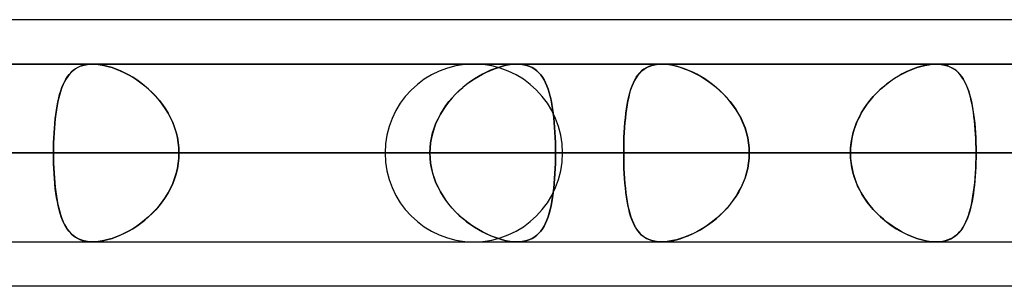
# Model space of a CAD drawing. Header units: millimetres. Extents: x -156 to 156, y -52 to 132.
# Tile 20 of 79: x -55.76 to -50.21, y 62.5 to 64. Entities that reach past the tile are written whole.
import ezdxf

# ---------------------------------------------------------------- set-up
doc = ezdxf.new("R2010")
doc.units = ezdxf.units.MM
doc.layers.add('MAIN-1', color=7, linetype='Continuous')

msp = doc.modelspace()

# ---------------------------------------------------------------- linework, layer by layer
at = {"layer": 'MAIN-1'}
for p, q in [((-39.2091, 64), (-72.3017, 64)), ((-36.0271, 64), (-69.1197, 64)), ((-39.2091, 64), (-69.1197, 64)), ((-36.0271, 64), (-69.1197, 64)), ((-50.5947, 63.75), (-68.8, 63.75)), ((-68.8, 63.75), (-50.5947, 63.75)), ((68.6965, 63.75), (-68.6965, 63.75)), ((68.6965, 63.75), (-68.6965, 63.75)), ((63.1787, 63.75), (-63.1787, 63.75)), ((63.1787, 63.75), (-63.1787, 63.75)), ((-45.074, 63.75), (-61, 63.75)), ((-61, 63.75), (-45.074, 63.75)), ((57.6605, 63.75), (-57.6605, 63.75)), ((57.6605, 63.75), (-57.6605, 63.75)), ((-55.4175, 63.7377), (-55.402, 63.7429)), ((-55.4, 63.7434), (-55.4157, 63.7384)), ((-55.402, 63.7429), (-55.3854, 63.7467)), ((-55.3832, 63.7471), (-55.4, 63.7434)), ((-55.3854, 63.7467), (-55.3679, 63.7491)), ((-55.3655, 63.7493), (-55.3832, 63.7471)), ((-55.3679, 63.7491), (-55.3494, 63.75)), ((-55.3469, 63.75), (-55.3655, 63.7493)), ((-55.3494, 63.75), (-55.349, 63.75)), ((-55.349, 63.75), (-55.3486, 63.75)), ((-55.3486, 63.75), (-55.3481, 63.75)), ((-55.3481, 63.75), (-55.3477, 63.75)), ((-55.3477, 63.75), (-55.3473, 63.75)), ((-55.3473, 63.75), (-55.3468, 63.75)), ((-55.3267, 63.7492), (-55.3469, 63.75)), ((-52.9555, 63.75), (-55.3469, 63.75)), ((-52.9555, 63.75), (-55.3469, 63.75)), ((-55.3468, 63.75), (-55.3267, 63.7492)), ((-55.3056, 63.7469), (-55.3267, 63.7492)), ((-55.3267, 63.7492), (-55.3056, 63.7469)), ((-55.2837, 63.743), (-55.3056, 63.7469)), ((-55.3056, 63.7469), (-55.2836, 63.743)), ((-55.2611, 63.7376), (-55.2837, 63.743)), ((-55.2836, 63.743), (-55.2611, 63.7376)), ((-39.5486, 63.75), (-53.2, 63.75)), ((-53.2, 63.75), (-39.5486, 63.75)), ((-53.0388, 63.7383), (-53.0169, 63.7434)), ((-53.0168, 63.7434), (-53.0387, 63.7384)), ((-53.0169, 63.7434), (-52.9955, 63.7471)), ((-52.9955, 63.7471), (-53.0168, 63.7434)), ((-52.9955, 63.7471), (-52.9751, 63.7493)), ((-52.975, 63.7493), (-52.9955, 63.7471)), ((-52.9751, 63.7493), (-52.9555, 63.75)), ((-52.9555, 63.75), (-52.975, 63.7493)), ((-52.9555, 63.75), (-52.9363, 63.7492)), ((-52.9363, 63.7492), (-52.9555, 63.75)), ((-52.9363, 63.7492), (-52.9181, 63.7469)), ((-52.9182, 63.7469), (-52.9363, 63.7492)), ((-52.901, 63.743), (-52.9182, 63.7469)), ((-52.9181, 63.7469), (-52.901, 63.743)), ((-52.901, 63.743), (-52.885, 63.7376)), ((-52.885, 63.7376), (-52.901, 63.743)), ((-52.1971, 63.7427), (-52.2132, 63.7371)), ((-52.2122, 63.7375), (-52.1963, 63.743)), ((-52.1796, 63.7468), (-52.1971, 63.7427)), ((-52.1963, 63.743), (-52.1791, 63.7469)), ((-52.1611, 63.7492), (-52.1796, 63.7468)), ((-52.1791, 63.7469), (-52.1609, 63.7492)), ((-52.1417, 63.75), (-52.1611, 63.7492)), ((-52.1609, 63.7492), (-52.1417, 63.75)), ((-52.1219, 63.7493), (-52.1417, 63.75)), ((-52.1417, 63.75), (-52.1222, 63.7493)), ((52.1417, 63.75), (-52.1417, 63.75)), ((52.1417, 63.75), (-52.1417, 63.75)), ((-52.1222, 63.7493), (-52.1018, 63.7471)), ((-52.1013, 63.747), (-52.1219, 63.7493)), ((-52.1018, 63.7471), (-52.0805, 63.7435)), ((-52.0798, 63.7433), (-52.1013, 63.747)), ((-52.0805, 63.7435), (-52.0586, 63.7384)), ((-52.0577, 63.7382), (-52.0798, 63.7433)), ((-50.6806, 63.7375), (-50.658, 63.743)), ((-50.6546, 63.7437), (-50.6759, 63.7388)), ((-50.658, 63.743), (-50.636, 63.7469)), ((-50.6337, 63.7472), (-50.6546, 63.7437)), ((-50.636, 63.7469), (-50.6148, 63.7492)), ((-50.6138, 63.7493), (-50.6337, 63.7472)), ((-50.6148, 63.7492), (-50.5947, 63.75)), ((-50.5947, 63.75), (-50.6138, 63.7493)), ((-50.5947, 63.75), (-50.5946, 63.75)), ((-50.577, 63.7494), (-50.5947, 63.75)), ((-50.5946, 63.75), (-50.5944, 63.75)), ((-50.5944, 63.75), (-50.5943, 63.75)), ((-50.5943, 63.75), (-50.5942, 63.75)), ((-50.5942, 63.75), (-50.5941, 63.75)), ((-50.5941, 63.75), (-50.5939, 63.75)), ((-50.5939, 63.75), (-50.5754, 63.7492)), ((-50.5602, 63.7474), (-50.577, 63.7494)), ((-50.5754, 63.7492), (-50.5578, 63.747)), ((-50.5443, 63.7442), (-50.5602, 63.7474)), ((-50.5578, 63.747), (-50.541, 63.7433)), ((-50.5292, 63.7397), (-50.5443, 63.7442)), ((-50.541, 63.7433), (-50.5254, 63.7383)), ((-55.489, 63.6799), (-55.4794, 63.6924)), ((-55.4782, 63.6938), (-55.4881, 63.6812)), ((-55.4794, 63.6924), (-55.4689, 63.7039)), ((-55.4676, 63.7052), (-55.4782, 63.6938)), ((-55.4689, 63.7039), (-55.4576, 63.7142)), ((-55.4561, 63.7153), (-55.4676, 63.7052)), ((-55.4576, 63.7142), (-55.4452, 63.7232)), ((-55.4436, 63.7243), (-55.4561, 63.7153)), ((-55.4452, 63.7232), (-55.4319, 63.7311)), ((-55.4302, 63.732), (-55.4436, 63.7243)), ((-55.4319, 63.7311), (-55.4175, 63.7377)), ((-55.4157, 63.7384), (-55.4302, 63.732)), ((-55.238, 63.7307), (-55.2611, 63.7376)), ((-55.2611, 63.7376), (-55.2382, 63.7307)), ((-55.2382, 63.7307), (-55.215, 63.7225)), ((-55.2148, 63.7224), (-55.238, 63.7307)), ((-55.215, 63.7225), (-55.1917, 63.7129)), ((-55.1914, 63.7128), (-55.2148, 63.7224)), ((-55.1917, 63.7129), (-55.1684, 63.702)), ((-55.1681, 63.7019), (-55.1914, 63.7128)), ((-55.1684, 63.702), (-55.1451, 63.6898)), ((-55.1449, 63.6897), (-55.1681, 63.7019)), ((-55.1451, 63.6898), (-55.1219, 63.6763)), ((-55.1219, 63.6763), (-55.1449, 63.6897)), ((-53.1742, 63.6811), (-53.1518, 63.6936)), ((-53.1513, 63.6938), (-53.1739, 63.6812)), ((-53.1518, 63.6936), (-53.1291, 63.7049)), ((-53.1286, 63.7052), (-53.1513, 63.6938)), ((-53.1291, 63.7049), (-53.1064, 63.7151)), ((-53.1059, 63.7153), (-53.1286, 63.7052)), ((-53.1064, 63.7151), (-53.0837, 63.7241)), ((-53.0833, 63.7243), (-53.1059, 63.7153)), ((-53.0837, 63.7241), (-53.0611, 63.7319)), ((-53.0609, 63.732), (-53.0833, 63.7243)), ((-53.0611, 63.7319), (-53.0388, 63.7383)), ((-53.0387, 63.7384), (-53.0609, 63.732)), ((-52.885, 63.7376), (-52.8703, 63.7307)), ((-52.8702, 63.7307), (-52.885, 63.7376)), ((-52.8703, 63.7307), (-52.8567, 63.7225)), ((-52.8566, 63.7224), (-52.8702, 63.7307)), ((-52.8567, 63.7225), (-52.8442, 63.7129)), ((-52.8441, 63.7128), (-52.8566, 63.7224)), ((-52.8442, 63.7129), (-52.8328, 63.702)), ((-52.8327, 63.7019), (-52.8441, 63.7128)), ((-52.8328, 63.702), (-52.8223, 63.6898)), ((-52.8222, 63.6897), (-52.8327, 63.7019)), ((-52.8223, 63.6898), (-52.8126, 63.6763)), ((-52.8126, 63.6763), (-52.8222, 63.6897)), ((-52.2762, 63.6874), (-52.2858, 63.6735)), ((-52.2842, 63.676), (-52.2746, 63.6895)), ((-52.2657, 63.7001), (-52.2762, 63.6874)), ((-52.2746, 63.6895), (-52.2642, 63.7017)), ((-52.2543, 63.7115), (-52.2657, 63.7001)), ((-52.2642, 63.7017), (-52.2529, 63.7127)), ((-52.2417, 63.7215), (-52.2543, 63.7115)), ((-52.2529, 63.7127), (-52.2404, 63.7223)), ((-52.228, 63.73), (-52.2417, 63.7215)), ((-52.2404, 63.7223), (-52.2269, 63.7306)), ((-52.2132, 63.7371), (-52.228, 63.73)), ((-52.2269, 63.7306), (-52.2122, 63.7375)), ((-52.0586, 63.7384), (-52.0364, 63.7321)), ((-52.0352, 63.7317), (-52.0577, 63.7382)), ((-52.0364, 63.7321), (-52.0139, 63.7244)), ((-52.0124, 63.7239), (-52.0352, 63.7317)), ((-52.0139, 63.7244), (-51.9912, 63.7155)), ((-51.9895, 63.7148), (-52.0124, 63.7239)), ((-51.9912, 63.7155), (-51.9685, 63.7054)), ((-51.9667, 63.7045), (-51.9895, 63.7148)), ((-51.9685, 63.7054), (-51.9459, 63.6941)), ((-51.9439, 63.6931), (-51.9667, 63.7045)), ((-51.9459, 63.6941), (-51.9232, 63.6816)), ((-51.9213, 63.6805), (-51.9439, 63.6931)), ((-50.8193, 63.676), (-50.7963, 63.6895)), ((-50.7859, 63.6952), (-50.8079, 63.6829)), ((-50.7963, 63.6895), (-50.7732, 63.7018)), ((-50.7638, 63.7063), (-50.7859, 63.6952)), ((-50.7732, 63.7018), (-50.75, 63.7127)), ((-50.7416, 63.7163), (-50.7638, 63.7063)), ((-50.75, 63.7127), (-50.7267, 63.7224)), ((-50.7195, 63.7251), (-50.7416, 63.7163)), ((-50.7267, 63.7224), (-50.7035, 63.7306)), ((-50.6976, 63.7326), (-50.7195, 63.7251)), ((-50.7035, 63.7306), (-50.6806, 63.7375)), ((-50.6759, 63.7388), (-50.6976, 63.7326)), ((-50.5151, 63.7339), (-50.5292, 63.7397)), ((-50.5254, 63.7383), (-50.5108, 63.7318)), ((-50.502, 63.727), (-50.5151, 63.7339)), ((-50.5108, 63.7318), (-50.4973, 63.7241)), ((-50.4898, 63.719), (-50.502, 63.727)), ((-50.4973, 63.7241), (-50.4848, 63.7152)), ((-50.4785, 63.7099), (-50.4898, 63.719)), ((-50.4848, 63.7152), (-50.4732, 63.7051)), ((-50.468, 63.6998), (-50.4785, 63.7099)), ((-50.4732, 63.7051), (-50.4626, 63.6938)), ((-50.4583, 63.6887), (-50.468, 63.6998)), ((-50.4626, 63.6938), (-50.4526, 63.6813)), ((-50.4493, 63.6766), (-50.4583, 63.6887)), ((-55.5209, 63.6179), (-55.5139, 63.6352)), ((-55.5134, 63.6363), (-55.5205, 63.6189)), ((-55.5139, 63.6352), (-55.5063, 63.6512)), ((-55.5057, 63.6524), (-55.5134, 63.6363)), ((-55.5063, 63.6512), (-55.498, 63.6662)), ((-55.4972, 63.6674), (-55.5057, 63.6524)), ((-55.498, 63.6662), (-55.489, 63.6799)), ((-55.4881, 63.6812), (-55.4972, 63.6674)), ((-55.0991, 63.6616), (-55.1219, 63.6763)), ((-55.1219, 63.6763), (-55.0989, 63.6614)), ((-55.0766, 63.6456), (-55.0991, 63.6616)), ((-55.0989, 63.6614), (-55.0762, 63.6453)), ((-55.0545, 63.6284), (-55.0766, 63.6456)), ((-55.0762, 63.6453), (-55.0539, 63.6279)), ((-53.2406, 63.6363), (-53.262, 63.6189)), ((-53.2617, 63.6192), (-53.2404, 63.6364)), ((-53.2187, 63.6524), (-53.2406, 63.6363)), ((-53.2404, 63.6364), (-53.2186, 63.6525)), ((-53.1964, 63.6674), (-53.2187, 63.6524)), ((-53.2186, 63.6525), (-53.1965, 63.6674)), ((-53.1965, 63.6674), (-53.1742, 63.6811)), ((-53.1739, 63.6812), (-53.1964, 63.6674)), ((-52.8126, 63.6763), (-52.8037, 63.6614)), ((-52.8038, 63.6616), (-52.8126, 63.6763)), ((-52.7957, 63.6456), (-52.8038, 63.6616)), ((-52.8037, 63.6614), (-52.7955, 63.6453)), ((-52.7883, 63.6284), (-52.7957, 63.6456)), ((-52.7955, 63.6453), (-52.7881, 63.6279)), ((-52.3024, 63.6419), (-52.3096, 63.6243)), ((-52.3083, 63.6278), (-52.3009, 63.6451)), ((-52.2945, 63.6583), (-52.3024, 63.6419)), ((-52.3009, 63.6451), (-52.2929, 63.6612)), ((-52.2858, 63.6735), (-52.2945, 63.6583)), ((-52.2929, 63.6612), (-52.2842, 63.676)), ((-51.9232, 63.6816), (-51.9007, 63.6679)), ((-51.8989, 63.6668), (-51.9213, 63.6805)), ((-51.9007, 63.6679), (-51.8784, 63.653)), ((-51.8768, 63.6519), (-51.8989, 63.6668)), ((-51.8784, 63.653), (-51.8564, 63.637)), ((-51.8549, 63.6358), (-51.8768, 63.6519)), ((-51.8564, 63.637), (-51.8349, 63.6198)), ((-51.8336, 63.6186), (-51.8549, 63.6358)), ((-50.8719, 63.6396), (-50.8923, 63.6231)), ((-50.8867, 63.6278), (-50.8646, 63.6451)), ((-50.851, 63.6551), (-50.8719, 63.6396)), ((-50.8646, 63.6451), (-50.8422, 63.6612)), ((-50.8296, 63.6695), (-50.851, 63.6551)), ((-50.8422, 63.6612), (-50.8193, 63.676)), ((-50.8079, 63.6829), (-50.8296, 63.6695)), ((-50.4526, 63.6813), (-50.4434, 63.6676)), ((-50.4409, 63.6635), (-50.4493, 63.6766)), ((-50.4434, 63.6676), (-50.4349, 63.6527)), ((-50.4331, 63.6494), (-50.4409, 63.6635)), ((-50.4349, 63.6527), (-50.427, 63.6367)), ((-50.4259, 63.6342), (-50.4331, 63.6494)), ((-50.427, 63.6367), (-50.4197, 63.6194)), ((-50.4191, 63.618), (-50.4259, 63.6342)), ((-55.5387, 63.5595), (-55.5333, 63.5801)), ((-55.5331, 63.5809), (-55.5385, 63.5603)), ((-55.5333, 63.5801), (-55.5274, 63.5996)), ((-55.5271, 63.6005), (-55.5331, 63.5809)), ((-55.5274, 63.5996), (-55.5209, 63.6179)), ((-55.5205, 63.6189), (-55.5271, 63.6005)), ((-55.0329, 63.6099), (-55.0545, 63.6284)), ((-55.0539, 63.6279), (-55.0323, 63.6093)), ((-55.0121, 63.5902), (-55.0329, 63.6099)), ((-55.0323, 63.6093), (-55.0113, 63.5895)), ((-54.992, 63.5693), (-55.0121, 63.5902)), ((-55.0113, 63.5895), (-54.9912, 63.5685)), ((-53.3029, 63.5809), (-53.3221, 63.5603)), ((-53.3218, 63.5607), (-53.3025, 63.5813)), ((-53.2828, 63.6005), (-53.3029, 63.5809)), ((-53.3025, 63.5813), (-53.2825, 63.6008)), ((-53.262, 63.6189), (-53.2828, 63.6005)), ((-53.2825, 63.6008), (-53.2617, 63.6192)), ((-52.7815, 63.6099), (-52.7883, 63.6284)), ((-52.7881, 63.6279), (-52.7813, 63.6093)), ((-52.7753, 63.5902), (-52.7815, 63.6099)), ((-52.7813, 63.6093), (-52.7751, 63.5895)), ((-52.7697, 63.5693), (-52.7753, 63.5902)), ((-52.7751, 63.5895), (-52.7695, 63.5685)), ((-52.3219, 63.5859), (-52.3272, 63.5651)), ((-52.3264, 63.5684), (-52.3209, 63.5894)), ((-52.3161, 63.6057), (-52.3219, 63.5859)), ((-52.3209, 63.5894), (-52.3149, 63.6092)), ((-52.3096, 63.6243), (-52.3161, 63.6057)), ((-52.3149, 63.6092), (-52.3083, 63.6278)), ((-51.8349, 63.6198), (-51.814, 63.6014)), ((-51.8128, 63.6003), (-51.8336, 63.6186)), ((-51.814, 63.6014), (-51.7937, 63.5819)), ((-51.7926, 63.5808), (-51.8128, 63.6003)), ((-51.7937, 63.5819), (-51.7743, 63.5613)), ((-51.7733, 63.5602), (-51.7926, 63.5808)), ((-50.9311, 63.5872), (-50.9493, 63.5679)), ((-50.9489, 63.5683), (-50.9289, 63.5894)), ((-50.9121, 63.6056), (-50.9311, 63.5872)), ((-50.9289, 63.5894), (-50.9082, 63.6092)), ((-50.8923, 63.6231), (-50.9121, 63.6056)), ((-50.9082, 63.6092), (-50.8867, 63.6278)), ((-50.4197, 63.6194), (-50.413, 63.6011)), ((-50.4129, 63.6009), (-50.4191, 63.618)), ((-50.413, 63.6011), (-50.4068, 63.5816)), ((-50.4072, 63.5827), (-50.4129, 63.6009)), ((-50.4019, 63.5636), (-50.4072, 63.5827)), ((-50.4068, 63.5816), (-50.4012, 63.561)), ((-55.548, 63.5153), (-55.5436, 63.5379)), ((-55.5434, 63.5387), (-55.5479, 63.5162)), ((-55.5436, 63.5379), (-55.5387, 63.5595)), ((-55.5385, 63.5603), (-55.5434, 63.5387)), ((-54.9729, 63.5472), (-54.992, 63.5693)), ((-54.9912, 63.5685), (-54.9722, 63.5464)), ((-54.9549, 63.5241), (-54.9729, 63.5472)), ((-54.9722, 63.5464), (-54.9543, 63.5234)), ((-54.9381, 63.5), (-54.9549, 63.5241)), ((-54.9543, 63.5234), (-54.9377, 63.4993)), ((-53.3403, 63.5387), (-53.3574, 63.5162)), ((-53.3573, 63.5164), (-53.3401, 63.539)), ((-53.3221, 63.5603), (-53.3403, 63.5387)), ((-53.3401, 63.539), (-53.3218, 63.5607)), ((-52.7647, 63.5472), (-52.7697, 63.5693)), ((-52.7695, 63.5685), (-52.7645, 63.5464)), ((-52.7602, 63.5241), (-52.7647, 63.5472)), ((-52.7645, 63.5464), (-52.76, 63.5234)), ((-52.7561, 63.5), (-52.7602, 63.5241)), ((-52.76, 63.5234), (-52.756, 63.4993)), ((-52.3362, 63.5204), (-52.34, 63.4966)), ((-52.3396, 63.4989), (-52.3357, 63.5231)), ((-52.332, 63.5432), (-52.3362, 63.5204)), ((-52.3357, 63.5231), (-52.3313, 63.5462)), ((-52.3272, 63.5651), (-52.332, 63.5432)), ((-52.3313, 63.5462), (-52.3264, 63.5684)), ((-51.7743, 63.5613), (-51.7559, 63.5397)), ((-51.7549, 63.5385), (-51.7733, 63.5602)), ((-51.7559, 63.5397), (-51.7386, 63.5171)), ((-51.7377, 63.5159), (-51.7549, 63.5385)), ((-51.0022, 63.4989), (-50.9856, 63.523)), ((-50.9831, 63.5265), (-50.9985, 63.5045)), ((-50.9856, 63.523), (-50.9679, 63.5462)), ((-50.9667, 63.5476), (-50.9831, 63.5265)), ((-50.9679, 63.5462), (-50.9489, 63.5683)), ((-50.9493, 63.5679), (-50.9667, 63.5476)), ((-50.397, 63.5436), (-50.4019, 63.5636)), ((-50.4012, 63.561), (-50.3961, 63.5394)), ((-50.3926, 63.5226), (-50.397, 63.5436)), ((-50.3961, 63.5394), (-50.3915, 63.5169)), ((-50.3886, 63.5009), (-50.3926, 63.5226)), ((-55.5585, 63.4423), (-55.5554, 63.4675)), ((-55.5553, 63.4684), (-55.5584, 63.4431)), ((-55.5554, 63.4675), (-55.5519, 63.4918)), ((-55.5518, 63.4927), (-55.5553, 63.4684)), ((-55.5519, 63.4918), (-55.548, 63.5153)), ((-55.5479, 63.5162), (-55.5518, 63.4927)), ((-54.9228, 63.4749), (-54.9381, 63.5)), ((-54.9377, 63.4993), (-54.9224, 63.4743)), ((-54.9089, 63.449), (-54.9228, 63.4749)), ((-54.9224, 63.4743), (-54.9086, 63.4484)), ((-53.4013, 63.4431), (-53.388, 63.4684)), ((-53.388, 63.4684), (-53.4013, 63.4431)), ((-53.388, 63.4684), (-53.3733, 63.4928)), ((-53.3734, 63.4927), (-53.388, 63.4684)), ((-53.3574, 63.5162), (-53.3734, 63.4927)), ((-53.3733, 63.4928), (-53.3573, 63.5164)), ((-52.7526, 63.4749), (-52.7561, 63.5)), ((-52.756, 63.4993), (-52.7525, 63.4743)), ((-52.7495, 63.449), (-52.7526, 63.4749)), ((-52.7525, 63.4743), (-52.7495, 63.4484)), ((-52.3433, 63.4719), (-52.3461, 63.4462)), ((-52.346, 63.448), (-52.343, 63.4739)), ((-52.34, 63.4966), (-52.3433, 63.4719)), ((-52.343, 63.4739), (-52.3396, 63.4989)), ((-51.7386, 63.5171), (-51.7224, 63.4936)), ((-51.7216, 63.4924), (-51.7377, 63.5159)), ((-51.7224, 63.4936), (-51.7076, 63.4692)), ((-51.7069, 63.468), (-51.7216, 63.4924)), ((-51.7076, 63.4692), (-51.6941, 63.4439)), ((-51.6935, 63.4428), (-51.7069, 63.468)), ((-51.031, 63.4479), (-51.0173, 63.4738)), ((-51.0127, 63.4818), (-51.0258, 63.4582)), ((-51.0173, 63.4738), (-51.0022, 63.4989)), ((-50.9985, 63.5045), (-51.0127, 63.4818)), ((-50.3915, 63.5169), (-50.3874, 63.4934)), ((-50.3851, 63.4784), (-50.3886, 63.5009)), ((-50.3874, 63.4934), (-50.3837, 63.469)), ((-50.3819, 63.4551), (-50.3851, 63.4784)), ((-50.3837, 63.469), (-50.3805, 63.4437)), ((-55.5633, 63.3896), (-55.5611, 63.4163)), ((-55.561, 63.4171), (-55.5632, 63.3904)), ((-55.5611, 63.4163), (-55.5585, 63.4423)), ((-55.5584, 63.4431), (-55.561, 63.4171)), ((-54.8965, 63.4221), (-54.9089, 63.449)), ((-54.9086, 63.4484), (-54.8963, 63.4216)), ((-54.8859, 63.3945), (-54.8965, 63.4221)), ((-54.8963, 63.4216), (-54.8857, 63.3941)), ((-53.413, 63.4171), (-53.4232, 63.3904)), ((-53.4232, 63.3902), (-53.4131, 63.417)), ((-53.4131, 63.417), (-53.4013, 63.4431)), ((-53.4013, 63.4431), (-53.413, 63.4171)), ((-52.7469, 63.4221), (-52.7495, 63.449)), ((-52.7495, 63.4484), (-52.7468, 63.4216)), ((-52.7447, 63.3945), (-52.7469, 63.4221)), ((-52.7468, 63.4216), (-52.7446, 63.3941)), ((-52.3486, 63.4198), (-52.3507, 63.3927)), ((-52.3506, 63.3937), (-52.3485, 63.4212)), ((-52.3461, 63.4462), (-52.3486, 63.4198)), ((-52.3485, 63.4212), (-52.346, 63.448)), ((-51.6941, 63.4439), (-51.6821, 63.4177)), ((-51.6817, 63.4167), (-51.6935, 63.4428)), ((-51.6821, 63.4177), (-51.6718, 63.3909)), ((-51.6715, 63.3899), (-51.6817, 63.4167)), ((-51.0536, 63.3937), (-51.0431, 63.4212)), ((-51.0376, 63.4339), (-51.048, 63.409)), ((-51.0431, 63.4212), (-51.031, 63.4479)), ((-51.0258, 63.4582), (-51.0376, 63.4339)), ((-50.3791, 63.4312), (-50.3819, 63.4551)), ((-50.3805, 63.4437), (-50.3778, 63.4176)), ((-50.3767, 63.4065), (-50.3791, 63.4312)), ((-50.3778, 63.4176), (-50.3754, 63.3908)), ((-55.5651, 63.3631), (-55.5665, 63.3353)), ((-55.5665, 63.3348), (-55.5651, 63.3624)), ((-55.5632, 63.3904), (-55.5651, 63.3631)), ((-55.5651, 63.3624), (-55.5633, 63.3896)), ((-54.877, 63.3664), (-54.8859, 63.3945)), ((-54.8857, 63.3941), (-54.877, 63.3661)), ((-54.8701, 63.3378), (-54.877, 63.3664)), ((-54.877, 63.3661), (-54.8701, 63.3377)), ((-53.4316, 63.3631), (-53.4383, 63.3353)), ((-53.4383, 63.3352), (-53.4317, 63.3629)), ((-53.4317, 63.3629), (-53.4232, 63.3902)), ((-53.4232, 63.3904), (-53.4316, 63.3631)), ((-52.7429, 63.3664), (-52.7447, 63.3945)), ((-52.7446, 63.3941), (-52.7428, 63.3661)), ((-52.7415, 63.3378), (-52.7429, 63.3664)), ((-52.7428, 63.3661), (-52.7415, 63.3377)), ((-52.3537, 63.3373), (-52.3523, 63.3657)), ((-52.3524, 63.365), (-52.3537, 63.3367)), ((-52.3507, 63.3927), (-52.3524, 63.365)), ((-52.3523, 63.3657), (-52.3506, 63.3937)), ((-51.6718, 63.3909), (-51.6633, 63.3635)), ((-51.663, 63.3626), (-51.6715, 63.3899)), ((-51.6633, 63.3635), (-51.6565, 63.3357)), ((-51.6564, 63.3349), (-51.663, 63.3626)), ((-51.0644, 63.3574), (-51.0703, 63.3309)), ((-51.069, 63.3372), (-51.0622, 63.3657)), ((-51.0569, 63.3835), (-51.0644, 63.3574)), ((-51.0622, 63.3657), (-51.0536, 63.3937)), ((-51.048, 63.409), (-51.0569, 63.3835)), ((-50.3747, 63.3812), (-50.3767, 63.4065)), ((-50.3754, 63.3908), (-50.3735, 63.3634)), ((-50.373, 63.3556), (-50.3747, 63.3812)), ((-50.3735, 63.3634), (-50.372, 63.3357)), ((-50.3717, 63.3296), (-50.373, 63.3556)), ((-55.5675, 63.3071), (-55.5681, 63.2786)), ((-55.5681, 63.2785), (-55.5675, 63.3068)), ((-55.5665, 63.3353), (-55.5675, 63.3071)), ((-55.5675, 63.3068), (-55.5665, 63.3348)), ((-54.8651, 63.3088), (-54.8701, 63.3378)), ((-54.8701, 63.3377), (-54.8651, 63.3088)), ((-54.8621, 63.2795), (-54.8651, 63.3088)), ((-54.8651, 63.3088), (-54.8621, 63.2795)), ((-53.446, 63.2787), (-53.4431, 63.3071)), ((-53.4431, 63.3071), (-53.446, 63.2786)), ((-53.4383, 63.3353), (-53.4431, 63.3071)), ((-53.4431, 63.3071), (-53.4383, 63.3352)), ((-52.7405, 63.3088), (-52.7415, 63.3378)), ((-52.7415, 63.3377), (-52.7405, 63.3088)), ((-52.7405, 63.3088), (-52.7399, 63.2795)), ((-52.7399, 63.2795), (-52.7405, 63.3088)), ((-52.3551, 63.2794), (-52.3546, 63.3085)), ((-52.3546, 63.308), (-52.3551, 63.2791)), ((-52.3546, 63.3085), (-52.3537, 63.3373)), ((-52.3537, 63.3367), (-52.3546, 63.308)), ((-51.6565, 63.3357), (-51.6516, 63.3075)), ((-51.6516, 63.3069), (-51.6564, 63.3349)), ((-51.6516, 63.3075), (-51.6487, 63.2789)), ((-51.6487, 63.2786), (-51.6516, 63.3069)), ((-51.0745, 63.3041), (-51.077, 63.2771)), ((-51.0769, 63.2794), (-51.0739, 63.3085)), ((-51.0703, 63.3309), (-51.0745, 63.3041)), ((-51.0739, 63.3085), (-51.069, 63.3372)), ((-50.372, 63.3357), (-50.3709, 63.3074)), ((-50.3708, 63.3033), (-50.3717, 63.3296)), ((-50.3709, 63.3074), (-50.3703, 63.2789)), ((-50.3703, 63.2768), (-50.3708, 63.3033)), ((-69.3, 63.25), (-51.0779, 63.25)), ((-51.0779, 63.25), (-69.3, 63.25)), ((-69.0087, 63.25), (69.0087, 63.25)), ((69.0087, 63.25), (-69.0087, 63.25)), ((-50.3701, 63.25), (-68.3, 63.25)), ((-68.3, 63.25), (-50.3701, 63.25)), ((68.2038, 63.25), (-68.2038, 63.25)), ((-68.2038, 63.25), (68.2038, 63.25)), ((-63.3931, 63.25), (63.3931, 63.25)), ((63.3931, 63.25), (-63.3931, 63.25)), ((62.6857, 63.25), (-62.6857, 63.25)), ((-62.6857, 63.25), (62.6857, 63.25)), ((-61.5, 63.25), (-45.5566, 63.25)), ((-45.5566, 63.25), (-61.5, 63.25)), ((-44.8487, 63.25), (-60.5, 63.25)), ((-60.5, 63.25), (-44.8487, 63.25)), ((-60.3774, 63.25), (-55.5683, 63.25)), ((-55.5683, 63.25), (-60.3774, 63.25)), ((-53.447, 63.25), (-58.2561, 63.25)), ((-58.2561, 63.25), (-53.447, 63.25)), ((-57.8746, 63.25), (57.8746, 63.25)), ((57.8746, 63.25), (-57.8746, 63.25)), ((57.167, 63.25), (-57.167, 63.25)), ((-57.167, 63.25), (57.167, 63.25)), ((-57.167, 63.25), (-52.3553, 63.25)), ((-52.3553, 63.25), (-57.167, 63.25)), ((-51.0779, 63.25), (-55.8903, 63.25)), ((-55.8903, 63.25), (-51.0779, 63.25)), ((-55.5681, 63.2786), (-55.5683, 63.25)), ((-55.5683, 63.25), (-55.5681, 63.2785)), ((-55.5683, 63.25), (-53.447, 63.25)), ((-53.447, 63.25), (-55.5683, 63.25)), ((-55.5681, 63.2204), (-55.5683, 63.25)), ((-55.5683, 63.25), (-55.5681, 63.2213)), ((-54.861, 63.25), (-54.8621, 63.2795)), ((-54.8621, 63.2795), (-54.861, 63.25)), ((-54.861, 63.25), (-54.8621, 63.2205)), ((-54.8621, 63.2205), (-54.861, 63.25)), ((-52.7397, 63.25), (-54.861, 63.25)), ((-54.861, 63.25), (-52.7397, 63.25)), ((-54.861, 63.25), (-50.0517, 63.25)), ((-50.0517, 63.25), (-54.861, 63.25)), ((-53.7, 63.25), (-40.0337, 63.25)), ((-40.0337, 63.25), (-53.7, 63.25)), ((-53.447, 63.25), (-53.446, 63.2787)), ((-53.446, 63.2786), (-53.447, 63.25)), ((-53.447, 63.25), (-53.446, 63.2213)), ((-53.446, 63.2214), (-53.447, 63.25)), ((-52.7399, 63.2795), (-52.7397, 63.25)), ((-52.7397, 63.25), (-52.7399, 63.2795)), ((-52.7399, 63.2205), (-52.7397, 63.25)), ((-52.7397, 63.25), (-52.7399, 63.2205)), ((-47.9304, 63.25), (-52.7397, 63.25)), ((-52.7397, 63.25), (-47.9304, 63.25)), ((-39.1762, 63.25), (-52.7, 63.25)), ((-52.7, 63.25), (-39.1762, 63.25)), ((-52.3553, 63.25), (-52.3551, 63.2794)), ((-52.3551, 63.2791), (-52.3553, 63.25)), ((-52.3553, 63.25), (52.3553, 63.25)), ((52.3553, 63.25), (-52.3553, 63.25)), ((-52.3551, 63.2209), (-52.3553, 63.25)), ((-52.3553, 63.25), (-52.3551, 63.2206)), ((-51.6487, 63.2789), (-51.6477, 63.25)), ((-51.6477, 63.25), (-51.6487, 63.2786)), ((-51.6477, 63.25), (-51.6487, 63.2214)), ((-51.6487, 63.2211), (-51.6477, 63.25)), ((51.6477, 63.25), (-51.6477, 63.25)), ((-51.6477, 63.25), (51.6477, 63.25)), ((-51.6477, 63.25), (-46.8352, 63.25)), ((-46.8352, 63.25), (-51.6477, 63.25)), ((-51.0779, 63.25), (-51.0769, 63.2794)), ((-51.077, 63.2771), (-51.0779, 63.25)), ((-51.0779, 63.25), (-51.0769, 63.2206)), ((-51.077, 63.2229), (-51.0779, 63.25)), ((-50.3703, 63.2789), (-50.3701, 63.25)), ((-50.3701, 63.25), (-50.3703, 63.2768)), ((-50.3703, 63.2211), (-50.3701, 63.25)), ((-50.3701, 63.25), (-50.3703, 63.2233)), ((-45.5566, 63.25), (-50.3701, 63.25)), ((-50.3701, 63.25), (-45.5566, 63.25)), ((-55.5681, 63.2213), (-55.5675, 63.1929)), ((-55.5674, 63.191), (-55.5681, 63.2204)), ((-55.5675, 63.1929), (-55.5665, 63.1648)), ((-55.5663, 63.1619), (-55.5674, 63.191)), ((-54.8651, 63.1912), (-54.8701, 63.1622)), ((-54.8701, 63.1623), (-54.8651, 63.1912)), ((-54.8621, 63.2205), (-54.8651, 63.1912)), ((-54.8651, 63.1912), (-54.8621, 63.2205)), ((-53.4431, 63.1929), (-53.446, 63.2214)), ((-53.446, 63.2213), (-53.4431, 63.1929)), ((-53.4431, 63.1929), (-53.4383, 63.1648)), ((-53.4383, 63.1647), (-53.4431, 63.1929)), ((-52.7415, 63.1623), (-52.7405, 63.1912)), ((-52.7405, 63.1912), (-52.7415, 63.1622)), ((-52.7405, 63.1912), (-52.7399, 63.2205)), ((-52.7399, 63.2205), (-52.7405, 63.1912)), ((-52.3546, 63.192), (-52.3551, 63.2209)), ((-52.3551, 63.2206), (-52.3546, 63.1915)), ((-52.3537, 63.1633), (-52.3546, 63.192)), ((-52.3546, 63.1915), (-52.3537, 63.1627)), ((-51.6565, 63.1643), (-51.6516, 63.1925)), ((-51.6516, 63.1931), (-51.6564, 63.1651)), ((-51.6487, 63.2214), (-51.6516, 63.1931)), ((-51.6516, 63.1925), (-51.6487, 63.2211)), ((-51.0745, 63.1959), (-51.077, 63.2229)), ((-51.0769, 63.2206), (-51.0739, 63.1915)), ((-51.0703, 63.1691), (-51.0745, 63.1959)), ((-51.0739, 63.1915), (-51.069, 63.1628)), ((-50.372, 63.1642), (-50.3709, 63.1925)), ((-50.3708, 63.1968), (-50.3717, 63.1706)), ((-50.3709, 63.1925), (-50.3703, 63.2211)), ((-50.3703, 63.2233), (-50.3708, 63.1968)), ((-55.5665, 63.1648), (-55.5651, 63.1371)), ((-55.5648, 63.1331), (-55.5663, 63.1619)), ((-55.5651, 63.1371), (-55.5633, 63.1098)), ((-55.5629, 63.105), (-55.5648, 63.1331)), ((-54.877, 63.1336), (-54.8859, 63.1055)), ((-54.8857, 63.1059), (-54.877, 63.1339)), ((-54.877, 63.1339), (-54.8701, 63.1623)), ((-54.8701, 63.1622), (-54.877, 63.1336)), ((-53.4383, 63.1648), (-53.4317, 63.1371)), ((-53.4316, 63.1369), (-53.4383, 63.1647)), ((-53.4317, 63.1371), (-53.4232, 63.1098)), ((-53.4232, 63.1096), (-53.4316, 63.1369)), ((-52.7429, 63.1336), (-52.7447, 63.1055)), ((-52.7446, 63.1059), (-52.7428, 63.1339)), ((-52.7415, 63.1622), (-52.7429, 63.1336)), ((-52.7428, 63.1339), (-52.7415, 63.1623)), ((-52.3524, 63.135), (-52.3537, 63.1633)), ((-52.3537, 63.1627), (-52.3523, 63.1343)), ((-52.3507, 63.1073), (-52.3524, 63.135)), ((-52.3523, 63.1343), (-52.3506, 63.1063)), ((-51.6718, 63.1091), (-51.6633, 63.1365)), ((-51.663, 63.1374), (-51.6715, 63.1101)), ((-51.6633, 63.1365), (-51.6565, 63.1643)), ((-51.6564, 63.1651), (-51.663, 63.1374)), ((-51.0644, 63.1426), (-51.0703, 63.1691)), ((-51.069, 63.1628), (-51.0622, 63.1343)), ((-51.0569, 63.1165), (-51.0644, 63.1426)), ((-51.0622, 63.1343), (-51.0536, 63.1063)), ((-50.3754, 63.109), (-50.3735, 63.1364)), ((-50.373, 63.1446), (-50.3747, 63.119)), ((-50.3735, 63.1364), (-50.372, 63.1642)), ((-50.3717, 63.1706), (-50.373, 63.1446)), ((-55.5633, 63.1098), (-55.561, 63.083)), ((-55.5605, 63.0775), (-55.5629, 63.105)), ((-55.561, 63.083), (-55.5584, 63.0569)), ((-55.5577, 63.0508), (-55.5605, 63.0775)), ((-54.8965, 63.0779), (-54.9089, 63.051)), ((-54.9086, 63.0516), (-54.8963, 63.0784)), ((-54.8859, 63.1055), (-54.8965, 63.0779)), ((-54.8963, 63.0784), (-54.8857, 63.1059)), ((-53.4232, 63.1098), (-53.4131, 63.083)), ((-53.413, 63.0829), (-53.4232, 63.1096)), ((-53.4131, 63.083), (-53.4013, 63.0569)), ((-53.4013, 63.0569), (-53.413, 63.0829)), ((-52.7495, 63.0516), (-52.7468, 63.0784)), ((-52.7469, 63.0779), (-52.7495, 63.051)), ((-52.7447, 63.1055), (-52.7469, 63.0779)), ((-52.7468, 63.0784), (-52.7446, 63.1059)), ((-52.3486, 63.0802), (-52.3507, 63.1073)), ((-52.3506, 63.1063), (-52.3485, 63.0788)), ((-52.3461, 63.0538), (-52.3486, 63.0802)), ((-52.3485, 63.0788), (-52.346, 63.052)), ((-51.6941, 63.0561), (-51.6821, 63.0823)), ((-51.6817, 63.0833), (-51.6935, 63.0572)), ((-51.6821, 63.0823), (-51.6718, 63.1091)), ((-51.6715, 63.1101), (-51.6817, 63.0833)), ((-51.048, 63.091), (-51.0569, 63.1165)), ((-51.0536, 63.1063), (-51.0431, 63.0788)), ((-51.0376, 63.0661), (-51.048, 63.091)), ((-51.0431, 63.0788), (-51.031, 63.0521)), ((-50.3806, 63.056), (-50.3778, 63.0822)), ((-50.3767, 63.0938), (-50.3791, 63.0691)), ((-50.3778, 63.0822), (-50.3754, 63.109)), ((-50.3747, 63.119), (-50.3767, 63.0938)), ((-55.5584, 63.0569), (-55.5553, 63.0316)), ((-55.5544, 63.0249), (-55.5577, 63.0508)), ((-55.5553, 63.0316), (-55.5518, 63.0072)), ((-55.5506, 63), (-55.5544, 63.0249)), ((-54.9228, 63.0251), (-54.9381, 63)), ((-54.9377, 63.0007), (-54.9224, 63.0257)), ((-54.9089, 63.051), (-54.9228, 63.0251)), ((-54.9224, 63.0257), (-54.9086, 63.0516)), ((-53.4013, 63.0569), (-53.388, 63.0316)), ((-53.388, 63.0316), (-53.4013, 63.0569)), ((-53.388, 63.0316), (-53.3733, 63.0072)), ((-53.3734, 63.0073), (-53.388, 63.0316)), ((-52.7526, 63.0251), (-52.7561, 63)), ((-52.756, 63.0007), (-52.7525, 63.0257)), ((-52.7495, 63.051), (-52.7526, 63.0251)), ((-52.7525, 63.0257), (-52.7495, 63.0516)), ((-52.3433, 63.0281), (-52.3461, 63.0538)), ((-52.346, 63.052), (-52.343, 63.0261)), ((-52.34, 63.0034), (-52.3433, 63.0281)), ((-52.343, 63.0261), (-52.3396, 63.0011)), ((-51.7224, 63.0064), (-51.7076, 63.0308)), ((-51.7069, 63.032), (-51.7216, 63.0076)), ((-51.7076, 63.0308), (-51.6941, 63.0561)), ((-51.6935, 63.0572), (-51.7069, 63.032)), ((-51.0258, 63.0418), (-51.0376, 63.0661)), ((-51.031, 63.0521), (-51.0173, 63.0262)), ((-51.0127, 63.0182), (-51.0258, 63.0418)), ((-51.0173, 63.0262), (-51.0022, 63.0011)), ((-50.385, 63.022), (-50.3886, 62.9995)), ((-50.3874, 63.0063), (-50.3838, 63.0307)), ((-50.3819, 63.0452), (-50.385, 63.022)), ((-50.3838, 63.0307), (-50.3806, 63.056)), ((-50.3791, 63.0691), (-50.3819, 63.0452)), ((-55.5518, 63.0072), (-55.5478, 62.9836)), ((-55.5464, 62.976), (-55.5506, 63)), ((-55.5478, 62.9836), (-55.5434, 62.961)), ((-55.5417, 62.9531), (-55.5464, 62.976)), ((-54.9549, 62.9759), (-54.9729, 62.9528)), ((-54.9722, 62.9536), (-54.9543, 62.9766)), ((-54.9381, 63), (-54.9549, 62.9759)), ((-54.9543, 62.9766), (-54.9377, 63.0007)), ((-53.3574, 62.9838), (-53.3734, 63.0073)), ((-53.3733, 63.0072), (-53.3573, 62.9836)), ((-53.3403, 62.9613), (-53.3574, 62.9838)), ((-53.3573, 62.9836), (-53.3401, 62.961)), ((-52.7602, 62.9759), (-52.7647, 62.9528)), ((-52.7645, 62.9536), (-52.76, 62.9766)), ((-52.7561, 63), (-52.7602, 62.9759)), ((-52.76, 62.9766), (-52.756, 63.0007)), ((-52.3362, 62.9796), (-52.34, 63.0034)), ((-52.3396, 63.0011), (-52.3357, 62.9769)), ((-52.332, 62.9568), (-52.3362, 62.9796)), ((-52.3357, 62.9769), (-52.3313, 62.9538)), ((-51.7559, 62.9603), (-51.7386, 62.9829)), ((-51.7377, 62.9841), (-51.7549, 62.9615)), ((-51.7386, 62.9829), (-51.7224, 63.0064)), ((-51.7216, 63.0076), (-51.7377, 62.9841)), ((-50.9985, 62.9955), (-51.0127, 63.0182)), ((-51.0022, 63.0011), (-50.9856, 62.977)), ((-50.9831, 62.9735), (-50.9985, 62.9955)), ((-50.9856, 62.977), (-50.9679, 62.9538)), ((-50.9667, 62.9524), (-50.9831, 62.9735)), ((-50.3926, 62.9778), (-50.3969, 62.9569)), ((-50.3962, 62.9602), (-50.3916, 62.9828)), ((-50.3886, 62.9995), (-50.3926, 62.9778)), ((-50.3916, 62.9828), (-50.3874, 63.0063)), ((-55.5434, 62.961), (-55.5384, 62.9393)), ((-55.5364, 62.9311), (-55.5417, 62.9531)), ((-55.5384, 62.9393), (-55.533, 62.9187)), ((-55.5305, 62.9103), (-55.5364, 62.9311)), ((-55.533, 62.9187), (-55.527, 62.8992)), ((-55.524, 62.8906), (-55.5305, 62.9103)), ((-55.0323, 62.8907), (-55.0113, 62.9105)), ((-54.992, 62.9307), (-55.0121, 62.9098)), ((-55.0113, 62.9105), (-54.9912, 62.9315)), ((-54.9729, 62.9528), (-54.992, 62.9307)), ((-54.9912, 62.9315), (-54.9722, 62.9536)), ((-53.3221, 62.9397), (-53.3403, 62.9613)), ((-53.3401, 62.961), (-53.3218, 62.9393)), ((-53.3029, 62.9191), (-53.3221, 62.9397)), ((-53.3218, 62.9393), (-53.3025, 62.9187)), ((-53.2828, 62.8995), (-53.3029, 62.9191)), ((-53.3025, 62.9187), (-53.2825, 62.8992)), ((-52.7813, 62.8907), (-52.7751, 62.9105)), ((-52.7697, 62.9307), (-52.7753, 62.9098)), ((-52.7751, 62.9105), (-52.7695, 62.9315)), ((-52.7647, 62.9528), (-52.7697, 62.9307)), ((-52.7695, 62.9315), (-52.7645, 62.9536)), ((-52.3272, 62.9349), (-52.332, 62.9568)), ((-52.3313, 62.9538), (-52.3264, 62.9316)), ((-52.3219, 62.9141), (-52.3272, 62.9349)), ((-52.3264, 62.9316), (-52.3209, 62.9106)), ((-52.3161, 62.8943), (-52.3219, 62.9141)), ((-52.3209, 62.9106), (-52.3149, 62.8908)), ((-51.814, 62.8986), (-51.7937, 62.9181)), ((-51.7926, 62.9192), (-51.8128, 62.8997)), ((-51.7937, 62.9181), (-51.7743, 62.9387)), ((-51.7733, 62.9398), (-51.7926, 62.9192)), ((-51.7743, 62.9387), (-51.7559, 62.9603)), ((-51.7549, 62.9615), (-51.7733, 62.9398)), ((-50.9679, 62.9538), (-50.9489, 62.9317)), ((-50.9493, 62.9321), (-50.9667, 62.9524)), ((-50.9311, 62.9128), (-50.9493, 62.9321)), ((-50.9489, 62.9317), (-50.9289, 62.9106)), ((-50.9121, 62.8944), (-50.9311, 62.9128)), ((-50.9289, 62.9106), (-50.9082, 62.8908)), ((-50.4131, 62.8986), (-50.4069, 62.9181)), ((-50.407, 62.9177), (-50.4128, 62.8996)), ((-50.4018, 62.9368), (-50.407, 62.9177)), ((-50.4069, 62.9181), (-50.4013, 62.9386)), ((-50.3969, 62.9569), (-50.4018, 62.9368)), ((-50.4013, 62.9386), (-50.3962, 62.9602)), ((-55.527, 62.8992), (-55.5205, 62.8808)), ((-55.517, 62.8721), (-55.524, 62.8906)), ((-55.5205, 62.8808), (-55.5134, 62.8636)), ((-55.5093, 62.8548), (-55.517, 62.8721)), ((-55.5134, 62.8636), (-55.5056, 62.8475)), ((-55.5009, 62.8388), (-55.5093, 62.8548)), ((-55.0766, 62.8544), (-55.0991, 62.8384)), ((-55.0989, 62.8386), (-55.0762, 62.8547)), ((-55.0545, 62.8716), (-55.0766, 62.8544)), ((-55.0762, 62.8547), (-55.0539, 62.8721)), ((-55.0329, 62.8901), (-55.0545, 62.8716)), ((-55.0539, 62.8721), (-55.0323, 62.8907)), ((-55.0121, 62.9098), (-55.0329, 62.8901)), ((-53.262, 62.8811), (-53.2828, 62.8995)), ((-53.2825, 62.8992), (-53.2617, 62.8808)), ((-53.2406, 62.8637), (-53.262, 62.8811)), ((-53.2617, 62.8808), (-53.2404, 62.8636)), ((-53.2187, 62.8476), (-53.2406, 62.8637)), ((-53.2404, 62.8636), (-53.2186, 62.8475)), ((-52.7957, 62.8544), (-52.8038, 62.8384)), ((-52.8037, 62.8386), (-52.7955, 62.8547)), ((-52.7883, 62.8716), (-52.7957, 62.8544)), ((-52.7955, 62.8547), (-52.7881, 62.8721)), ((-52.7815, 62.8901), (-52.7883, 62.8716)), ((-52.7881, 62.8721), (-52.7813, 62.8907)), ((-52.7753, 62.9098), (-52.7815, 62.8901)), ((-52.3096, 62.8757), (-52.3161, 62.8943)), ((-52.3149, 62.8908), (-52.3083, 62.8722)), ((-52.3024, 62.8581), (-52.3096, 62.8757)), ((-52.3083, 62.8722), (-52.3009, 62.8549)), ((-52.2945, 62.8417), (-52.3024, 62.8581)), ((-52.3009, 62.8549), (-52.2929, 62.8388)), ((-51.8784, 62.847), (-51.8564, 62.863)), ((-51.8549, 62.8642), (-51.8768, 62.8481)), ((-51.8564, 62.863), (-51.8349, 62.8802)), ((-51.8336, 62.8814), (-51.8549, 62.8642)), ((-51.8349, 62.8802), (-51.814, 62.8986)), ((-51.8128, 62.8997), (-51.8336, 62.8814)), ((-50.8923, 62.8769), (-50.9121, 62.8944)), ((-50.9082, 62.8908), (-50.8867, 62.8722)), ((-50.8719, 62.8604), (-50.8923, 62.8769)), ((-50.8867, 62.8722), (-50.8646, 62.8549)), ((-50.851, 62.8449), (-50.8719, 62.8604)), ((-50.8646, 62.8549), (-50.8422, 62.8388)), ((-50.4351, 62.8469), (-50.4271, 62.863)), ((-50.4257, 62.8663), (-50.4329, 62.8511)), ((-50.4271, 62.863), (-50.4198, 62.8802)), ((-50.419, 62.8824), (-50.4257, 62.8663)), ((-50.4198, 62.8802), (-50.4131, 62.8986)), ((-50.4128, 62.8996), (-50.419, 62.8824)), ((-55.5056, 62.8475), (-55.4973, 62.8326)), ((-55.4917, 62.824), (-55.5009, 62.8388)), ((-55.4973, 62.8326), (-55.4882, 62.8189)), ((-55.4818, 62.8105), (-55.4917, 62.824)), ((-55.4882, 62.8189), (-55.4785, 62.8064)), ((-55.4711, 62.7983), (-55.4818, 62.8105)), ((-55.4785, 62.8064), (-55.4678, 62.7951)), ((-55.1684, 62.798), (-55.1451, 62.8102)), ((-55.1449, 62.8103), (-55.1681, 62.7981)), ((-55.1451, 62.8102), (-55.1219, 62.8237)), ((-55.1219, 62.8237), (-55.1449, 62.8103)), ((-55.1219, 62.8237), (-55.0989, 62.8386)), ((-55.0991, 62.8384), (-55.1219, 62.8237)), ((-53.1964, 62.8326), (-53.2187, 62.8476)), ((-53.2186, 62.8475), (-53.1965, 62.8326)), ((-53.1965, 62.8326), (-53.1742, 62.8189)), ((-53.1739, 62.8188), (-53.1964, 62.8326)), ((-53.1742, 62.8189), (-53.1518, 62.8064)), ((-53.1513, 62.8062), (-53.1739, 62.8188)), ((-53.1518, 62.8064), (-53.1291, 62.7951)), ((-53.1286, 62.7948), (-53.1513, 62.8062)), ((-52.8328, 62.798), (-52.8223, 62.8102)), ((-52.8222, 62.8103), (-52.8327, 62.7981)), ((-52.8223, 62.8102), (-52.8126, 62.8237)), ((-52.8126, 62.8237), (-52.8222, 62.8103)), ((-52.8126, 62.8237), (-52.8037, 62.8386)), ((-52.8038, 62.8384), (-52.8126, 62.8237)), ((-52.2858, 62.8265), (-52.2945, 62.8417)), ((-52.2929, 62.8388), (-52.2842, 62.824)), ((-52.2762, 62.8126), (-52.2858, 62.8265)), ((-52.2842, 62.824), (-52.2746, 62.8105)), ((-52.2657, 62.7999), (-52.2762, 62.8126)), ((-52.2746, 62.8105), (-52.2642, 62.7983)), ((-52.2543, 62.7885), (-52.2657, 62.7999)), ((-51.9685, 62.7946), (-51.9459, 62.8059)), ((-51.9439, 62.8069), (-51.9667, 62.7955)), ((-51.9459, 62.8059), (-51.9232, 62.8184)), ((-51.9213, 62.8195), (-51.9439, 62.8069)), ((-51.9232, 62.8184), (-51.9007, 62.8321)), ((-51.8989, 62.8332), (-51.9213, 62.8195)), ((-51.9007, 62.8321), (-51.8784, 62.847)), ((-51.8768, 62.8481), (-51.8989, 62.8332)), ((-50.8296, 62.8305), (-50.851, 62.8449)), ((-50.8422, 62.8388), (-50.8193, 62.824)), ((-50.8079, 62.8171), (-50.8296, 62.8305)), ((-50.8193, 62.824), (-50.7963, 62.8105)), ((-50.7859, 62.8048), (-50.8079, 62.8171)), ((-50.7963, 62.8105), (-50.7732, 62.7982)), ((-50.7638, 62.7937), (-50.7859, 62.8048)), ((-50.4676, 62.8006), (-50.4781, 62.7904)), ((-50.4736, 62.7946), (-50.4628, 62.8059)), ((-50.458, 62.8117), (-50.4676, 62.8006)), ((-50.4628, 62.8059), (-50.4529, 62.8184)), ((-50.449, 62.8238), (-50.458, 62.8117)), ((-50.4529, 62.8184), (-50.4436, 62.8321)), ((-50.4407, 62.8369), (-50.449, 62.8238)), ((-50.4436, 62.8321), (-50.4351, 62.8469)), ((-50.4329, 62.8511), (-50.4407, 62.8369)), ((-68.8, 62.75), (-50.5947, 62.75)), ((-68.8, 62.75), (-50.5947, 62.75)), ((-68.5822, 62.75), (68.5822, 62.75)), ((-68.5822, 62.75), (68.5822, 62.75)), ((-63.1787, 62.75), (63.1787, 62.75)), ((-63.1787, 62.75), (63.1787, 62.75)), ((-61, 62.75), (-45.074, 62.75)), ((-61, 62.75), (-45.074, 62.75)), ((-57.6605, 62.75), (57.6605, 62.75)), ((-57.6605, 62.75), (57.6605, 62.75)), ((-55.4595, 62.7874), (-55.4711, 62.7983)), ((-55.4678, 62.7951), (-55.4563, 62.7849)), ((-55.4469, 62.7779), (-55.4595, 62.7874)), ((-55.4563, 62.7849), (-55.4438, 62.7759)), ((-55.4332, 62.7696), (-55.4469, 62.7779)), ((-55.4438, 62.7759), (-55.4303, 62.7681)), ((-55.4184, 62.7627), (-55.4332, 62.7696)), ((-55.4303, 62.7681), (-55.4158, 62.7617)), ((-55.4024, 62.7572), (-55.4184, 62.7627)), ((-55.4158, 62.7617), (-55.4, 62.7566)), ((-55.3852, 62.7533), (-55.4024, 62.7572)), ((-55.4, 62.7566), (-55.3832, 62.7529)), ((-55.367, 62.7508), (-55.3852, 62.7533)), ((-55.3832, 62.7529), (-55.3655, 62.7507)), ((-55.3478, 62.75), (-55.367, 62.7508)), ((-55.3655, 62.7507), (-55.3468, 62.75)), ((-55.3476, 62.75), (-55.3478, 62.75)), ((-55.3475, 62.75), (-55.3476, 62.75)), ((-55.3473, 62.75), (-55.3475, 62.75)), ((-55.3472, 62.75), (-55.3473, 62.75)), ((-55.347, 62.75), (-55.3472, 62.75)), ((-55.3469, 62.75), (-55.347, 62.75)), ((-55.3267, 62.7508), (-55.3469, 62.75)), ((-55.3469, 62.75), (-52.9555, 62.75)), ((-55.3469, 62.75), (-52.9555, 62.75)), ((-55.3468, 62.75), (-55.3267, 62.7508)), ((-55.3056, 62.7531), (-55.3267, 62.7508)), ((-55.3267, 62.7508), (-55.3056, 62.7531)), ((-55.2837, 62.757), (-55.3056, 62.7531)), ((-55.3056, 62.7531), (-55.2836, 62.757)), ((-55.2611, 62.7624), (-55.2837, 62.757)), ((-55.2836, 62.757), (-55.2611, 62.7624)), ((-55.238, 62.7693), (-55.2611, 62.7624)), ((-55.2611, 62.7624), (-55.2382, 62.7693)), ((-55.2382, 62.7693), (-55.215, 62.7775)), ((-55.2148, 62.7776), (-55.238, 62.7693)), ((-55.215, 62.7775), (-55.1917, 62.7871)), ((-55.1914, 62.7872), (-55.2148, 62.7776)), ((-55.1917, 62.7871), (-55.1684, 62.798)), ((-55.1681, 62.7981), (-55.1914, 62.7872)), ((-53.2, 62.75), (-39.6748, 62.75)), ((-53.2, 62.75), (-39.6748, 62.75)), ((-53.1291, 62.7951), (-53.1064, 62.7849)), ((-53.1059, 62.7847), (-53.1286, 62.7948)), ((-53.1064, 62.7849), (-53.0837, 62.7759)), ((-53.0833, 62.7757), (-53.1059, 62.7847)), ((-53.0837, 62.7759), (-53.0611, 62.7681)), ((-53.0609, 62.768), (-53.0833, 62.7757)), ((-53.0611, 62.7681), (-53.0388, 62.7617)), ((-53.0387, 62.7616), (-53.0609, 62.768)), ((-53.0388, 62.7617), (-53.0169, 62.7566)), ((-53.0168, 62.7566), (-53.0387, 62.7616)), ((-53.0169, 62.7566), (-52.9955, 62.7529)), ((-52.9955, 62.7529), (-53.0168, 62.7566)), ((-52.9955, 62.7529), (-52.9751, 62.7507)), ((-52.975, 62.7507), (-52.9955, 62.7529)), ((-52.9751, 62.7507), (-52.9555, 62.75)), ((-52.9555, 62.75), (-52.975, 62.7507)), ((-52.9555, 62.75), (-52.9363, 62.7508)), ((-52.9363, 62.7508), (-52.9555, 62.75)), ((-52.9363, 62.7508), (-52.9181, 62.7531)), ((-52.9182, 62.7531), (-52.9363, 62.7508)), ((-52.901, 62.757), (-52.9182, 62.7531)), ((-52.9181, 62.7531), (-52.901, 62.757)), ((-52.901, 62.757), (-52.885, 62.7624)), ((-52.885, 62.7624), (-52.901, 62.757)), ((-52.885, 62.7624), (-52.8703, 62.7693)), ((-52.8702, 62.7693), (-52.885, 62.7624)), ((-52.8703, 62.7693), (-52.8567, 62.7775)), ((-52.8566, 62.7776), (-52.8702, 62.7693)), ((-52.8567, 62.7775), (-52.8442, 62.7871)), ((-52.8441, 62.7872), (-52.8566, 62.7776)), ((-52.8442, 62.7871), (-52.8328, 62.798)), ((-52.8327, 62.7981), (-52.8441, 62.7872)), ((-52.2642, 62.7983), (-52.2529, 62.7873)), ((-52.2417, 62.7785), (-52.2543, 62.7885)), ((-52.2529, 62.7873), (-52.2404, 62.7777)), ((-52.228, 62.77), (-52.2417, 62.7785)), ((-52.2404, 62.7777), (-52.2269, 62.7694)), ((-52.2132, 62.7629), (-52.228, 62.77)), ((-52.2269, 62.7694), (-52.2122, 62.7625)), ((-52.1971, 62.7573), (-52.2132, 62.7629)), ((-52.2122, 62.7625), (-52.1963, 62.757)), ((-52.1796, 62.7532), (-52.1971, 62.7573)), ((-52.1963, 62.757), (-52.1791, 62.7531)), ((-52.1611, 62.7508), (-52.1796, 62.7532)), ((-52.1791, 62.7531), (-52.1609, 62.7508)), ((-52.1417, 62.75), (-52.1611, 62.7508)), ((-52.1609, 62.7508), (-52.1417, 62.75)), ((-52.1219, 62.7507), (-52.1417, 62.75)), ((-52.1417, 62.75), (-52.1222, 62.7507)), ((-52.1417, 62.75), (52.1417, 62.75)), ((-52.1417, 62.75), (52.1417, 62.75)), ((-52.1222, 62.7507), (-52.1018, 62.7529)), ((-52.1013, 62.753), (-52.1219, 62.7507)), ((-52.1018, 62.7529), (-52.0805, 62.7565)), ((-52.0798, 62.7567), (-52.1013, 62.753)), ((-52.0805, 62.7565), (-52.0586, 62.7616)), ((-52.0577, 62.7618), (-52.0798, 62.7567)), ((-52.0586, 62.7616), (-52.0364, 62.7679)), ((-52.0352, 62.7683), (-52.0577, 62.7618)), ((-52.0364, 62.7679), (-52.0139, 62.7756)), ((-52.0124, 62.7761), (-52.0352, 62.7683)), ((-52.0139, 62.7756), (-51.9912, 62.7845)), ((-51.9895, 62.7852), (-52.0124, 62.7761)), ((-51.9912, 62.7845), (-51.9685, 62.7946)), ((-51.9667, 62.7955), (-51.9895, 62.7852)), ((-50.7732, 62.7982), (-50.75, 62.7873)), ((-50.7416, 62.7837), (-50.7638, 62.7937)), ((-50.75, 62.7873), (-50.7267, 62.7776)), ((-50.7195, 62.7749), (-50.7416, 62.7837)), ((-50.7267, 62.7776), (-50.7035, 62.7694)), ((-50.6976, 62.7674), (-50.7195, 62.7749)), ((-50.7035, 62.7694), (-50.6806, 62.7625)), ((-50.6759, 62.7612), (-50.6976, 62.7674)), ((-50.6806, 62.7625), (-50.658, 62.757)), ((-50.6546, 62.7563), (-50.6759, 62.7612)), ((-50.658, 62.757), (-50.636, 62.7531)), ((-50.6337, 62.7528), (-50.6546, 62.7563)), ((-50.636, 62.7531), (-50.6148, 62.7508)), ((-50.6138, 62.7507), (-50.6337, 62.7528)), ((-50.6148, 62.7508), (-50.5947, 62.75)), ((-50.5947, 62.75), (-50.6138, 62.7507)), ((-50.5947, 62.75), (-50.5761, 62.7507)), ((-50.5945, 62.75), (-50.5947, 62.75)), ((-50.5944, 62.75), (-50.5945, 62.75)), ((-50.5942, 62.75), (-50.5944, 62.75)), ((-50.594, 62.75), (-50.5942, 62.75)), ((-50.5939, 62.75), (-50.594, 62.75)), ((-50.5937, 62.75), (-50.5939, 62.75)), ((-50.5761, 62.7507), (-50.5937, 62.75)), ((-50.5761, 62.7507), (-50.5584, 62.7529)), ((-50.5594, 62.7527), (-50.5761, 62.7507)), ((-50.5435, 62.756), (-50.5594, 62.7527)), ((-50.5584, 62.7529), (-50.5416, 62.7565)), ((-50.5285, 62.7606), (-50.5435, 62.756)), ((-50.5416, 62.7565), (-50.5259, 62.7616)), ((-50.5145, 62.7664), (-50.5285, 62.7606)), ((-50.5259, 62.7616), (-50.5113, 62.7679)), ((-50.5015, 62.7733), (-50.5145, 62.7664)), ((-50.5113, 62.7679), (-50.4977, 62.7756)), ((-50.4893, 62.7813), (-50.5015, 62.7733)), ((-50.4977, 62.7756), (-50.4852, 62.7845)), ((-50.4781, 62.7904), (-50.4893, 62.7813)), ((-50.4852, 62.7845), (-50.4736, 62.7946)), ((-39.5712, 62.5), (-71.9395, 62.5)), ((-39.5712, 62.5), (-68.7575, 62.5)), ((-36.3893, 62.5), (-68.7575, 62.5)), ((-36.3893, 62.5), (-68.5488, 62.5))]:
    msp.add_line(p, q, dxfattribs=at)
for start, end in [(0, 180), (180, 0)]:
    msp.add_arc((-53.2, 63.25), 0.5, start, end, dxfattribs=at)

doc.saveas('drawing.dxf')
